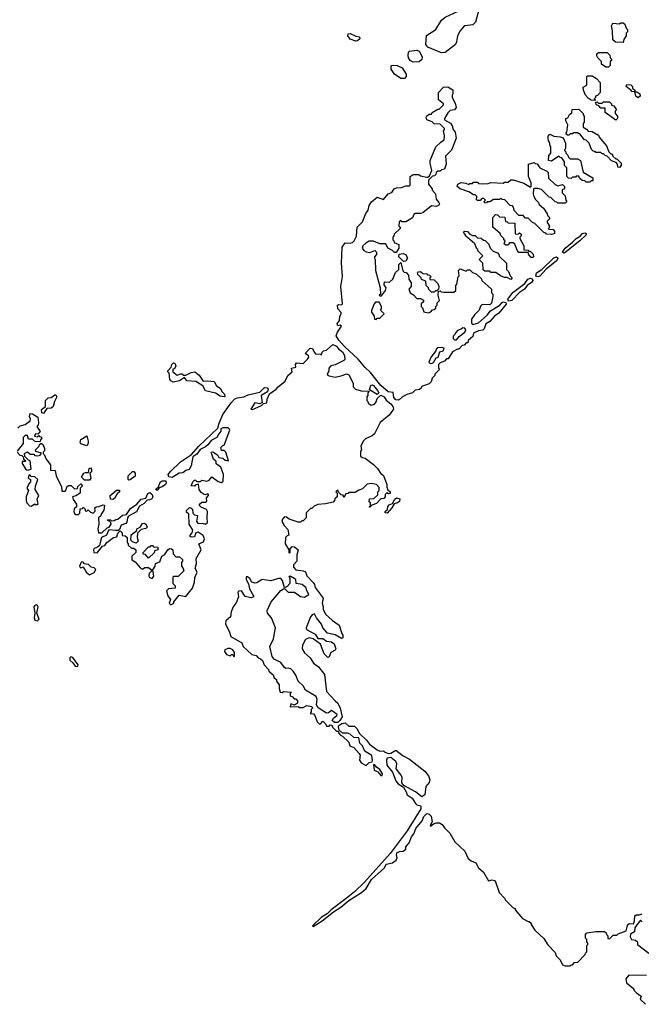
# Model space of a CAD drawing. Extents: x 2789571 to 2951634, y 860514 to 1033803.
# Tile 13 of 102: x 2807531 to 2812562, y 1014040 to 1022004. Entities that reach past the tile are written whole.
import ezdxf

# ---------------------------------------------------------------- set-up
doc = ezdxf.new("R2010")
doc.units = 0

msp = doc.modelspace()

# ---------------------------------------------------------------- linework, layer by layer
at = {"layer": '0CON05XD'}
for points in [[(2810945, 1021736.7), (2810835, 1021782.5), (2810817.5, 1021805), (2810823, 1021877), (2810900, 1021925), (2810945, 1022000), (2810973.9, 1022026.1), (2811115, 1022090), (2811205, 1022142.5), (2811228.3, 1022138.3), (2811246.7, 1022115), (2811250, 1022095), (2811220, 1021985), (2811197.7, 1021962.3), (2811135, 1021955.8), (2811122.8, 1021947.2), (2811096, 1021915), (2811073.8, 1021875), (2811066.7, 1021825), (2811057.5, 1021805), (2810975, 1021740), (2810945, 1021736.7)], [(2812415, 1021820), (2812353, 1021823), (2812331.7, 1021841.7), (2812330, 1021915), (2812321.2, 1021955), (2812332.5, 1021977.5), (2812385, 1021970), (2812395, 1021980), (2812415, 1021980), (2812428.3, 1021968.3), (2812440, 1021935), (2812450, 1021925), (2812450, 1021905), (2812440, 1021895), (2812440, 1021875), (2812420, 1021845), (2812415, 1021820)], [(2810251.7, 1021831.7), (2810205, 1021846.2), (2810186.2, 1021875), (2810190, 1021890), (2810205, 1021893.8), (2810250.5, 1021870.5), (2810280, 1021865), (2810285, 1021850), (2810265, 1021833.3), (2810251.7, 1021831.7)], [(2810715, 1021661.2), (2810690, 1021675), (2810678.8, 1021695), (2810676.2, 1021715), (2810678.3, 1021741.7), (2810685, 1021750), (2810745, 1021757.5), (2810765, 1021750), (2810787.5, 1021705), (2810787, 1021683), (2810765, 1021662.5), (2810715, 1021661.2)], [(2812295, 1021620), (2812275, 1021620), (2812240, 1021645), (2812240, 1021665), (2812210, 1021695), (2812203, 1021713), (2812203, 1021727), (2812215, 1021740), (2812285, 1021740), (2812308.3, 1021718.3), (2812310, 1021695), (2812320, 1021685), (2812320, 1021675), (2812310, 1021665), (2812310, 1021635), (2812295, 1021620)], [(2810645, 1021529.4), (2810615, 1021530), (2810563.4, 1021563.4), (2810536.2, 1021605), (2810538.8, 1021631.2), (2810545, 1021636.2), (2810585, 1021632.5), (2810625.7, 1021615.7), (2810659.2, 1021565), (2810659.4, 1021545), (2810645, 1021529.4)], [(2812185, 1021350), (2812155, 1021352.5), (2812130.7, 1021370.7), (2812110, 1021395), (2812093, 1021433), (2812091.7, 1021458.3), (2812120, 1021475), (2812120, 1021545), (2812125, 1021550), (2812165, 1021550), (2812198.3, 1021528.3), (2812230, 1021495), (2812230, 1021415), (2812208.3, 1021391.7), (2812190, 1021385), (2812190, 1021375), (2812180, 1021365), (2812190, 1021355), (2812185, 1021350)], [(2810593.6, 1018926.4), (2810575, 1018930), (2810559.6, 1018949.6), (2810555, 1018990), (2810513.9, 1018993.9), (2810455, 1019045.7), (2810370.9, 1019150.9), (2810324.6, 1019194.6), (2810269.7, 1019259.7), (2810159.8, 1019359.8), (2810113.3, 1019413.3), (2810093.2, 1019446.8), (2810102.2, 1019477.8), (2810136.7, 1019525), (2810125, 1019532.5), (2810105, 1019527.5), (2810100, 1019545), (2810118.1, 1019571.9), (2810122, 1019605), (2810132.5, 1019625), (2810132.5, 1019635), (2810105, 1019666.7), (2810104.3, 1019695), (2810115, 1019701.2), (2810135, 1019697.5), (2810143, 1019707), (2810130, 1019845), (2810143.9, 1019926.1), (2810136.7, 1020035), (2810140, 1020165), (2810165, 1020200), (2810205, 1020196.7), (2810225, 1020203.3), (2810237.5, 1020215), (2810256.4, 1020253.6), (2810263.3, 1020325), (2810305, 1020370), (2810333.3, 1020436.7), (2810352.5, 1020465), (2810358.3, 1020501.7), (2810379.3, 1020530.7), (2810425, 1020567.5), (2810475, 1020550), (2810512.5, 1020595), (2810543, 1020607), (2810562.5, 1020635), (2810580, 1020645), (2810621.7, 1020648.3), (2810655, 1020660), (2810685, 1020660), (2810690, 1020665), (2810690, 1020735), (2810715, 1020752.5), (2810761.7, 1020751.7), (2810775, 1020742.5), (2810825, 1020730), (2810835, 1020730), (2810848.3, 1020741.7), (2810867.5, 1020785), (2810852.5, 1020845), (2810853.6, 1020866.4), (2810900, 1020975), (2810940, 1021015), (2810967, 1021033), (2810970, 1021065), (2810960, 1021105), (2810970, 1021115), (2810970, 1021125), (2810935, 1021160), (2810885, 1021162.5), (2810868.3, 1021178.3), (2810825, 1021193.3), (2810820, 1021215), (2810825, 1021227.5), (2810845, 1021240), (2810865, 1021240), (2810870, 1021255), (2810915, 1021280), (2810925, 1021280), (2810960, 1021315), (2810960, 1021325), (2810920, 1021355), (2810920, 1021415), (2810961.7, 1021458.3), (2810995, 1021462.5), (2811037, 1021437), (2811037.5, 1021405), (2811030, 1021395), (2811030, 1021375), (2811055, 1021330), (2811062.5, 1021295), (2811050, 1021275), (2811015, 1021270), (2810995, 1021250), (2810970, 1021205), (2810970, 1021195), (2811016.4, 1021166.4), (2811030, 1021145), (2811040, 1021115), (2811056.7, 1021095), (2811062.5, 1021045), (2811025, 1020950), (2810978.3, 1020901.7), (2810982.5, 1020835), (2810970, 1020795), (2810945, 1020790), (2810935, 1020780), (2810915, 1020780), (2810901.7, 1020768.3), (2810898.3, 1020751.7), (2810888.3, 1020741.7), (2810871.7, 1020738.3), (2810840, 1020705), (2810840, 1020675), (2810870, 1020635), (2810870, 1020625), (2810897, 1020597), (2810903, 1020553), (2810922.5, 1020525), (2810927.5, 1020515), (2810922.5, 1020505), (2810905, 1020493.3), (2810865, 1020500), (2810795, 1020443.3), (2810775, 1020436.7), (2810733, 1020437), (2810721.7, 1020428.3), (2810709.3, 1020400.7), (2810655, 1020370), (2810625, 1020370), (2810615, 1020380), (2810601.7, 1020368.3), (2810600, 1020335), (2810610, 1020325), (2810610, 1020315), (2810561.7, 1020268.3), (2810560, 1020255), (2810550, 1020245), (2810550, 1020225), (2810560, 1020215), (2810561.7, 1020201.7), (2810600, 1020185), (2810600, 1020155), (2810578.3, 1020121.7), (2810565, 1020120), (2810547, 1020137), (2810510, 1020155), (2810495, 1020190), (2810445, 1020190), (2810395, 1020212.5), (2810358.3, 1020211.7), (2810333, 1020197), (2810307.5, 1020175), (2810303.3, 1020155), (2810315, 1020137.5), (2810335, 1020127.5), (2810365, 1020122.5), (2810405, 1020137.5), (2810420, 1020125), (2810417.5, 1020105), (2810403, 1020087), (2810402.5, 1020075), (2810407.5, 1020065), (2810410, 1019975), (2810447.5, 1019835), (2810450, 1019785), (2810440, 1019775), (2810445, 1019770), (2810458.3, 1019771.7), (2810492.5, 1019815), (2810497.5, 1019835), (2810480.7, 1019860.7), (2810482.5, 1019885), (2810525, 1019880), (2810550, 1019905), (2810571.7, 1019958.3), (2810600, 1019985), (2810600, 1020025), (2810615, 1020040), (2810631.7, 1019971.7), (2810641.7, 1019961.7), (2810658.3, 1019958.3), (2810678.3, 1019938.3), (2810680, 1019905), (2810700, 1019875), (2810700, 1019845), (2810680, 1019825), (2810690, 1019795), (2810718.3, 1019778.3), (2810745, 1019750), (2810775, 1019750), (2810800, 1019735), (2810798.3, 1019721.7), (2810780, 1019705), (2810780, 1019685), (2810790, 1019675), (2810801.7, 1019641.7), (2810837, 1019633), (2810858.3, 1019641.7), (2810871.7, 1019658.3), (2810885, 1019660), (2810898.3, 1019671.7), (2810900, 1019685), (2810910, 1019695), (2810910, 1019715), (2810927.5, 1019732.5), (2810917.5, 1019775), (2810921.7, 1019808.3), (2810935, 1019810), (2810943, 1019803), (2810965, 1019800), (2811045, 1019800), (2811060, 1019815), (2811060, 1019855), (2811070, 1019865), (2811080, 1019925), (2811087.5, 1019932.5), (2811082.5, 1019975), (2811095, 1019990), (2811145, 1019970), (2811155, 1019980), (2811175, 1019980), (2811195, 1019960), (2811225, 1019950), (2811268.3, 1019908.3), (2811270, 1019895), (2811350, 1019825), (2811350, 1019795), (2811360, 1019785), (2811360, 1019765), (2811348.3, 1019711.7), (2811335, 1019697.5), (2811275, 1019700), (2811261.7, 1019688.3), (2811250, 1019655), (2811211.7, 1019618.3), (2811188.3, 1019581.7), (2811188.3, 1019548.3), (2811198.3, 1019538.3), (2811245, 1019552.5), (2811315.6, 1019614.4), (2811341.2, 1019648.8), (2811416.1, 1019693.9), (2811435, 1019716.2), (2811445, 1019721.2), (2811465, 1019717.5), (2811467, 1019703), (2811410, 1019630), (2811375, 1019606.7), (2811336.7, 1019563.3), (2811302.5, 1019545), (2811290, 1019505), (2811278.3, 1019491.7), (2811245, 1019487.5), (2811205, 1019467.5), (2811198.3, 1019441.7), (2811161.7, 1019408.3), (2811158.3, 1019391.7), (2811145, 1019390), (2811128.3, 1019371.7), (2811111.7, 1019368.3), (2811085, 1019340), (2811075, 1019340), (2811035, 1019317.5), (2810998.3, 1019261.7), (2810985, 1019260), (2810968.3, 1019241.7), (2810935, 1019230), (2810920, 1019215), (2810920, 1019185), (2810930, 1019175), (2810891.7, 1019138.3), (2810890, 1019125), (2810870, 1019105), (2810860, 1019075), (2810845, 1019060), (2810783, 1019037), (2810780, 1019025), (2810767, 1019013), (2810733, 1019007), (2810710, 1018985), (2810665, 1018972.5), (2810630, 1018955), (2810605, 1018932.5), (2810593.6, 1018926.4)], [(2812535, 1021373.3), (2812517.5, 1021385), (2812510, 1021420), (2812485, 1021422.5), (2812478.3, 1021438.3), (2812465, 1021442.5), (2812440, 1021465), (2812445, 1021480), (2812478.3, 1021478.3), (2812490, 1021465), (2812491.7, 1021451.7), (2812510, 1021435), (2812510, 1021420), (2812525, 1021420), (2812550, 1021405), (2812552.5, 1021385), (2812535, 1021373.3)], [(2812385, 1020810), (2812371.7, 1020811.7), (2812370, 1020835), (2812358.3, 1020848.3), (2812321.7, 1020861.7), (2812285, 1020900), (2812270, 1020905), (2812255, 1020920), (2812245, 1020920), (2812235, 1020930), (2812195, 1020930), (2812188.3, 1020938.3), (2812171.7, 1020941.7), (2812160, 1020955), (2812140, 1021005), (2812115, 1021030), (2812101.7, 1021031.7), (2812065, 1021080), (2812055, 1021080), (2812045, 1021090), (2812015, 1021090), (2812005, 1021080), (2811985, 1021080), (2811975, 1021070), (2811965, 1021070), (2811951.7, 1021081.7), (2811960, 1021095), (2811967.5, 1021155), (2811950, 1021185), (2811950, 1021205), (2811968.3, 1021211.7), (2811981.7, 1021238.3), (2811998.3, 1021251.7), (2812001.7, 1021278.3), (2812055, 1021280), (2812090, 1021245), (2812090, 1021235), (2812100, 1021225), (2812100, 1021175), (2812092.5, 1021165), (2812090, 1021135), (2812119.3, 1021119.3), (2812131.7, 1021101.7), (2812165, 1021100), (2812215, 1021070), (2812220, 1021055), (2812280, 1020985), (2812300, 1020935), (2812315, 1020920), (2812325, 1020920), (2812331.7, 1020901.7), (2812355, 1020880), (2812365, 1020880), (2812400, 1020845), (2812400, 1020825), (2812385, 1020810)], [(2812355, 1021192.5), (2812270, 1021255), (2812268.3, 1021288.3), (2812235, 1021290), (2812218.3, 1021308.3), (2812200, 1021315), (2812191.7, 1021338.3), (2812205, 1021340), (2812215, 1021330), (2812245, 1021330), (2812255, 1021340), (2812305, 1021340), (2812320, 1021325), (2812321.7, 1021311.7), (2812338.3, 1021308.3), (2812360, 1021275), (2812350, 1021265), (2812350, 1021245), (2812370, 1021225), (2812370, 1021205), (2812355, 1021192.5)], [(2812145, 1020690), (2812115, 1020690), (2812105, 1020700), (2812083, 1020703), (2812061.7, 1020721.7), (2812055, 1020740), (2812035, 1020740), (2812028.3, 1020731.7), (2812005, 1020730), (2811995, 1020720), (2811971.7, 1020721.7), (2811960, 1020735), (2811960, 1020805), (2811940, 1020825), (2811940, 1020855), (2811918.3, 1020888.3), (2811905, 1020890), (2811895, 1020900), (2811835, 1020860), (2811810, 1020865), (2811812.5, 1020905), (2811830, 1020925), (2811830, 1020975), (2811823, 1020983), (2811820, 1021015), (2811810, 1021025), (2811807.5, 1021045), (2811808.3, 1021061.7), (2811821.7, 1021078.3), (2811853, 1021063), (2811905, 1021057.5), (2811928.3, 1021048.3), (2811947.5, 1021005), (2811947.5, 1020965), (2811940, 1020945), (2811950, 1020935), (2811950, 1020925), (2811968.3, 1020908.3), (2811971.7, 1020891.7), (2811985, 1020880), (2812045, 1020880), (2812070, 1020865), (2812091.7, 1020771.7), (2812170, 1020725), (2812168.3, 1020701.7), (2812155, 1020700), (2812145, 1020690)], [(2811835, 1020267.5), (2811795, 1020270), (2811788.3, 1020278.3), (2811771.7, 1020281.7), (2811700, 1020355), (2811680, 1020365), (2811645, 1020400), (2811625, 1020400), (2811605, 1020420), (2811571.7, 1020421.7), (2811531.7, 1020461.7), (2811528.3, 1020488.3), (2811518.3, 1020498.3), (2811501.7, 1020501.7), (2811457, 1020547), (2811435, 1020550), (2811425, 1020560), (2811415, 1020550), (2811365, 1020550), (2811335, 1020530), (2811315, 1020530), (2811308.3, 1020521.7), (2811295, 1020520), (2811290, 1020535), (2811300, 1020545), (2811288.3, 1020558.3), (2811275, 1020560), (2811257, 1020543), (2811235, 1020542.5), (2811228.3, 1020548.3), (2811230, 1020575), (2811218.3, 1020588.3), (2811205, 1020587.5), (2811165, 1020613.3), (2811096.4, 1020636.4), (2811072.5, 1020655), (2811077.5, 1020675), (2811105, 1020686.7), (2811143, 1020683), (2811165, 1020672.5), (2811175, 1020680), (2811195, 1020680), (2811205, 1020690), (2811235, 1020690), (2811245, 1020680), (2811275, 1020677.5), (2811321.7, 1020678.3), (2811345, 1020687.5), (2811445, 1020682.5), (2811455, 1020690), (2811485, 1020690), (2811505, 1020710), (2811525, 1020710), (2811611.7, 1020681.7), (2811665, 1020650), (2811670, 1020655), (2811670, 1020685), (2811650, 1020735), (2811650, 1020835), (2811695, 1020850), (2811701.7, 1020841.7), (2811718.3, 1020838.3), (2811740, 1020805), (2811798.3, 1020778.3), (2811808.3, 1020768.3), (2811811.7, 1020721.7), (2811865, 1020670), (2811885, 1020660), (2811925, 1020670), (2811940, 1020655), (2811940, 1020635), (2811921.7, 1020628.3), (2811920, 1020605), (2811945, 1020580), (2811950, 1020545), (2811960, 1020535), (2811945, 1020520), (2811885, 1020520), (2811878.3, 1020528.3), (2811865, 1020530), (2811830, 1020565), (2811815, 1020570), (2811755, 1020630), (2811725, 1020640), (2811695, 1020640), (2811690, 1020635), (2811687.5, 1020595), (2811692.5, 1020575), (2811705, 1020550), (2811730, 1020525), (2811735, 1020510), (2811769.3, 1020479.3), (2811800, 1020435), (2811801.7, 1020421.7), (2811820, 1020405), (2811820, 1020395), (2811810, 1020385), (2811800, 1020375), (2811800, 1020365), (2811820, 1020335), (2811810, 1020310), (2811848.3, 1020308.3), (2811860, 1020295), (2811860, 1020275), (2811855, 1020272.5), (2811835, 1020267.5)], [(2811685, 1020080), (2811671.7, 1020081.7), (2811651.7, 1020101.7), (2811645, 1020120), (2811571.7, 1020121.7), (2811560, 1020135), (2811538.3, 1020188.3), (2811525, 1020200), (2811495, 1020200), (2811485, 1020180), (2811465, 1020180), (2811451.7, 1020191.7), (2811460, 1020215), (2811450, 1020225), (2811450, 1020235), (2811425, 1020260), (2811420, 1020275), (2811360, 1020325), (2811360, 1020405), (2811381.7, 1020428.3), (2811397, 1020427), (2811415, 1020410), (2811458.3, 1020408.3), (2811461.7, 1020371.7), (2811475, 1020370), (2811485, 1020360), (2811538.3, 1020358.3), (2811541.7, 1020271.7), (2811565, 1020270), (2811575, 1020280), (2811588.3, 1020268.3), (2811590, 1020255), (2811580, 1020245), (2811580, 1020235), (2811610, 1020175), (2811611.7, 1020141.7), (2811645, 1020140), (2811651.7, 1020131.7), (2811665, 1020130), (2811687, 1020107), (2811690, 1020085), (2811685, 1020080)], [(2811505, 1019902.5), (2811475, 1019920), (2811455, 1019920), (2811423, 1019933), (2811385, 1019960), (2811345, 1019960), (2811335, 1019970), (2811295, 1019970), (2811281.7, 1019981.7), (2811280, 1020035), (2811250, 1020065), (2811280, 1020095), (2811241.7, 1020131.7), (2811240, 1020145), (2811231.7, 1020151.7), (2811215, 1020190), (2811140, 1020255), (2811140, 1020265), (2811122.5, 1020285), (2811130, 1020295), (2811155, 1020290), (2811175, 1020270), (2811195, 1020260), (2811218.3, 1020258.3), (2811235, 1020240), (2811267, 1020237), (2811285, 1020220), (2811298.3, 1020218.3), (2811328.3, 1020188.3), (2811340, 1020155), (2811363, 1020133), (2811398.3, 1020118.3), (2811410, 1020105), (2811411.7, 1020091.7), (2811470, 1020035), (2811470, 1019985), (2811488.3, 1019968.3), (2811501.7, 1019931.7), (2811517, 1019917), (2811505, 1019902.5)], [(2811935, 1020116.7), (2811923.6, 1020123.6), (2811945, 1020156.2), (2812005.8, 1020204.2), (2812034.5, 1020235.5), (2812067.3, 1020252.7), (2812086.7, 1020275), (2812105, 1020280), (2812115.8, 1020275.8), (2812115.8, 1020264.2), (2812063.8, 1020215), (2811945, 1020121.2), (2811935, 1020116.7)], [(2810638.3, 1020048.3), (2810611.7, 1020071.7), (2810600, 1020085), (2810601.7, 1020108.3), (2810635, 1020112.5), (2810656.4, 1020106.4), (2810670, 1020075), (2810655, 1020050), (2810638.3, 1020048.3)], [(2811725, 1019923.8), (2811709.3, 1019929.3), (2811713.8, 1019956.2), (2811755.9, 1019984.1), (2811855, 1020079.2), (2811875, 1020085.8), (2811881.7, 1020081.7), (2811886.1, 1020073.9), (2811876.7, 1020055), (2811792.5, 1019987.5), (2811739.4, 1019930.6), (2811725, 1019923.8)], [(2810885, 1019800), (2810865, 1019800), (2810841.7, 1019821.7), (2810840, 1019835), (2810820, 1019855), (2810818.3, 1019888.3), (2810781.7, 1019901.7), (2810780, 1019915), (2810753, 1019943), (2810750, 1019955), (2810760, 1019965), (2810775, 1019967.5), (2810795, 1019952.5), (2810825, 1019950), (2810831.7, 1019941.7), (2810848.3, 1019938.3), (2810860, 1019925), (2810850, 1019915), (2810851.7, 1019901.7), (2810885, 1019900), (2810915, 1019870), (2810922.5, 1019845), (2810920, 1019825), (2810908.3, 1019811.7), (2810895, 1019810), (2810885, 1019800)], [(2811487.5, 1019727.5), (2811481.2, 1019745), (2811522.4, 1019797.6), (2811619.7, 1019870.3), (2811644.5, 1019905.5), (2811665, 1019912.5), (2811678.6, 1019908.6), (2811683.3, 1019895), (2811672.7, 1019877.3), (2811637.5, 1019855), (2811615.9, 1019824.1), (2811575, 1019796.7), (2811515, 1019733.3), (2811487.5, 1019727.5)], [(2810415, 1019580), (2810425, 1019590), (2810445, 1019590), (2810480, 1019625), (2810450, 1019655), (2810460, 1019665), (2810460, 1019685), (2810440, 1019720), (2810411.7, 1019718.3), (2810400, 1019705), (2810378.3, 1019651.7), (2810378.3, 1019638.3), (2810400, 1019605), (2810401.7, 1019581.7), (2810415, 1019580)], [(2811065, 1019414), (2811088, 1019442), (2811135, 1019477.5), (2811142.5, 1019495), (2811135, 1019510), (2811118.3, 1019511.7), (2811105, 1019500), (2811075, 1019490), (2811060, 1019475), (2811055, 1019460), (2811040, 1019445), (2811040, 1019425), (2811050, 1019415), (2811065, 1019414)], [(2808185.8, 1017785.8), (2808177.7, 1017752.3), (2808162.3, 1017737.7), (2808133.9, 1017726.1), (2808127.5, 1017715), (2808130, 1017695), (2808157, 1017693), (2808202.5, 1017745), (2808220, 1017750), (2808237.5, 1017775), (2808290, 1017815), (2808318.3, 1017821.7), (2808325, 1017850), (2808345, 1017870), (2808360, 1017855), (2808361.7, 1017831.7), (2808385, 1017830), (2808400, 1017815), (2808400, 1017775), (2808410, 1017765), (2808410, 1017755), (2808435, 1017730), (2808455, 1017730), (2808470, 1017715), (2808470, 1017695), (2808440, 1017665), (2808440, 1017635), (2808465, 1017620), (2808505, 1017570), (2808525, 1017560), (2808545, 1017572.5), (2808575, 1017572.5), (2808590, 1017560), (2808600, 1017545), (2808580, 1017525), (2808577.5, 1017505), (2808580, 1017495), (2808595, 1017487.5), (2808605, 1017487.5), (2808617, 1017503), (2808610, 1017555), (2808627, 1017583), (2808630, 1017605), (2808665, 1017620), (2808682.5, 1017665), (2808703, 1017677), (2808730, 1017715), (2808745, 1017726.7), (2808760, 1017725), (2808770, 1017715), (2808773, 1017683), (2808795, 1017660), (2808825, 1017660), (2808848.3, 1017638.3), (2808850, 1017625), (2808840, 1017615), (2808840, 1017585), (2808851.7, 1017571.7), (2808860, 1017545), (2808815, 1017500), (2808775, 1017500), (2808770, 1017495), (2808770, 1017445), (2808790, 1017425), (2808790, 1017405), (2808735, 1017400), (2808720, 1017385), (2808730, 1017345), (2808752.5, 1017315), (2808740, 1017285), (2808755, 1017272.5), (2808780, 1017285), (2808780, 1017295), (2808821.7, 1017348.3), (2808875, 1017340), (2808930, 1017405), (2808946.7, 1017455), (2808948.3, 1017491.7), (2808967.5, 1017535), (2808952.5, 1017565), (2808962.5, 1017605), (2808960, 1017645), (2809000, 1017715), (2808980, 1017765), (2809018.3, 1017781.7), (2809025.7, 1017805.7), (2809015, 1017832), (2808975, 1017860), (2808957, 1017853), (2808945, 1017820), (2808918.3, 1017818.3), (2808910, 1017825), (2808910, 1017835), (2808927, 1017853), (2808932.5, 1017875), (2808903, 1017923), (2808900, 1018005), (2808881.7, 1018021.7), (2808880, 1018035), (2808905, 1018057.5), (2808917, 1018057), (2808930, 1018045), (2808931.7, 1018011.7), (2808945, 1018000), (2808970, 1017995), (2808962.5, 1017945), (2808971.7, 1017931.7), (2809015, 1017930), (2809035, 1017922.5), (2809051.7, 1017938.3), (2809047.5, 1017975), (2809052.5, 1018025), (2809043, 1018043), (2809000.7, 1018060.7), (2808987.5, 1018075), (2808987.5, 1018085), (2809005, 1018102.5), (2809035, 1018102.5), (2809045, 1018110), (2809043, 1018137), (2809060, 1018155), (2809060, 1018165), (2809055, 1018170), (2809035, 1018160), (2809023, 1018163), (2809000.7, 1018180.7), (2808983, 1018203), (2808978.3, 1018248.3), (2808951.7, 1018238.3), (2808945, 1018230), (2808920, 1018235), (2808933, 1018267), (2808945, 1018280), (2808955, 1018280), (2808965, 1018270), (2808995, 1018270), (2809005, 1018280), (2809045, 1018272.5), (2809065, 1018280), (2809085, 1018307.5), (2809138.3, 1018268.3), (2809165, 1018260), (2809178.3, 1018271.7), (2809180, 1018325), (2809160, 1018385), (2809122.5, 1018412.5), (2809121.7, 1018431.7), (2809099.3, 1018449.3), (2809080, 1018505), (2809095, 1018510), (2809132.5, 1018485), (2809143.3, 1018463.3), (2809175, 1018457.5), (2809195, 1018442.5), (2809220, 1018435), (2809200, 1018505), (2809185, 1018520), (2809165, 1018520), (2809160, 1018545), (2809175, 1018560), (2809187, 1018563), (2809231.2, 1018685), (2809227.5, 1018695), (2809212.3, 1018702.3), (2809175.9, 1018704.1), (2809160, 1018695), (2809158.8, 1018675), (2809143.3, 1018655), (2809125.7, 1018624.3), (2809080.6, 1018599.4), (2809055, 1018565.8), (2809035, 1018548.6), (2808992.3, 1018527.7), (2808965, 1018488.8), (2808931.2, 1018468.8), (2808920, 1018395), (2808903.8, 1018366.2), (2808875, 1018356.7), (2808851.7, 1018338.3), (2808822.5, 1018335), (2808765, 1018301.2), (2808737, 1018307), (2808732.5, 1018325), (2808750.5, 1018349.5), (2808832.7, 1018427.3), (2808923, 1018487), (2808980, 1018555), (2809135, 1018700), (2809145, 1018740), (2809175, 1018810), (2809243.6, 1018906.4), (2809273.6, 1018936.4), (2809293.6, 1018946.4), (2809345, 1018952.5), (2809380.7, 1018969.3), (2809475, 1018992.5), (2809511.4, 1019028.6), (2809535, 1019026.2), (2809542, 1019015), (2809536.7, 1018995), (2809486.2, 1018965), (2809493, 1018907), (2809475, 1018896.7), (2809435, 1018906), (2809414.3, 1018875.7), (2809402.5, 1018855), (2809415, 1018850), (2809487, 1018883), (2809505, 1018900), (2809530, 1018905), (2809533.3, 1018935), (2809552.7, 1018977.3), (2809607.5, 1019015), (2809624.1, 1019035.9), (2809680, 1019080), (2809702.5, 1019125), (2809736.7, 1019155), (2809730, 1019185), (2809767, 1019193), (2809762.5, 1019215), (2809770.7, 1019229.3), (2809825, 1019223.8), (2809860.5, 1019259.5), (2809870, 1019275), (2809867.5, 1019285), (2809842, 1019305), (2809881.5, 1019348.5), (2809900.8, 1019345), (2809913.9, 1019313.9), (2809925, 1019302.5), (2809965, 1019300), (2809975, 1019290), (2809980, 1019315), (2809990, 1019325), (2810015, 1019330), (2810065, 1019376.7), (2810095, 1019363.8), (2810111.1, 1019341.1), (2810145.5, 1019315.5), (2810159.2, 1019285), (2810163, 1019257), (2810153.6, 1019246.4), (2810085, 1019212.5), (2810050, 1019205), (2810032.5, 1019185), (2810032.5, 1019165), (2810020, 1019135), (2810035, 1019122.5), (2810085, 1019112.5), (2810140, 1019125), (2810175, 1019140), (2810195, 1019132.5), (2810230, 1019065), (2810230, 1019035), (2810250, 1019015), (2810295, 1019002.5), (2810358.3, 1018998.3), (2810350, 1018985), (2810350, 1018965), (2810340, 1018955), (2810340, 1018925), (2810350, 1018915), (2810351.7, 1018901.7), (2810375, 1018887.5), (2810402.5, 1018895), (2810416.7, 1018913.3), (2810425, 1018940), (2810453.8, 1018966.2), (2810482, 1018955), (2810497.9, 1018927.9), (2810536.1, 1018896.1), (2810550.8, 1018875), (2810556, 1018854), (2810522.5, 1018805), (2810447.5, 1018745), (2810402.5, 1018655), (2810385, 1018637.5), (2810330, 1018615), (2810310, 1018595), (2810292.5, 1018555), (2810297.5, 1018525), (2810290, 1018515), (2810290, 1018475), (2810301.7, 1018461.7), (2810327, 1018457), (2810395, 1018407.5), (2810427.5, 1018375), (2810452.5, 1018335), (2810476.4, 1018316.4), (2810502.5, 1018245), (2810503, 1018223), (2810511.7, 1018201.7), (2810530, 1018185), (2810528.3, 1018171.7), (2810515, 1018170), (2810501.7, 1018178.3), (2810490, 1018165), (2810490, 1018145), (2810478.3, 1018131.7), (2810455, 1018130), (2810418.3, 1018091.7), (2810381.7, 1018078.3), (2810365, 1018060), (2810360, 1018065), (2810370, 1018070), (2810370, 1018095), (2810360, 1018105), (2810361.7, 1018128.3), (2810398.3, 1018131.7), (2810428.3, 1018161.7), (2810430, 1018185), (2810440, 1018195), (2810441.7, 1018221.7), (2810420, 1018245), (2810375, 1018252.5), (2810343, 1018247), (2810305, 1018210), (2810275, 1018200), (2810245, 1018180), (2810195, 1018180), (2810188.3, 1018171.7), (2810171.7, 1018168.3), (2810155, 1018140), (2810148.3, 1018158.3), (2810131.7, 1018161.7), (2810111.7, 1018181.7), (2810105, 1018200), (2810090, 1018185), (2810100, 1018175), (2810100, 1018145), (2810081.7, 1018128.3), (2810080, 1018115), (2810068.3, 1018101.7), (2810005, 1018087.5), (2809945, 1018082.5), (2809915, 1018070), (2809895, 1018050), (2809885, 1018050), (2809850, 1018015), (2809850, 1017975), (2809825, 1017950), (2809815, 1017950), (2809805, 1017940), (2809785, 1017940), (2809713, 1017963), (2809691.7, 1017981.7), (2809675, 1017982.5), (2809657.5, 1017965), (2809653.8, 1017945), (2809672.7, 1017912.7), (2809701.7, 1017881.7), (2809710, 1017835), (2809695, 1017830), (2809683, 1017817), (2809680, 1017765), (2809710, 1017715), (2809710, 1017695), (2809715, 1017690), (2809720, 1017695), (2809720, 1017725), (2809735, 1017742.5), (2809755, 1017740), (2809783.8, 1017715), (2809774.2, 1017675), (2809774.4, 1017625.6), (2809746.7, 1017595), (2809746.7, 1017575), (2809765, 1017553.3), (2809825.9, 1017545.9), (2809845, 1017537.5), (2809855.9, 1017505.9), (2809905, 1017452.5), (2809916.7, 1017435), (2809921.7, 1017411.7), (2809987.5, 1017325), (2809978.8, 1017285), (2809988, 1017255), (2809986.7, 1017235), (2810006.2, 1017196.2), (2810063.6, 1017143.6), (2810118, 1017108), (2810138.3, 1017038.3), (2810147, 1017027), (2810147, 1017003), (2810135, 1017000), (2810085, 1017027.5), (2810021.7, 1017041.7), (2809983.9, 1017083.9), (2809972.5, 1017115), (2809934, 1017165), (2809918.3, 1017198.3), (2809899.3, 1017190.7), (2809885.7, 1017174.3), (2809848.8, 1017085), (2809852.3, 1017072.3), (2809922.5, 1017035), (2809945, 1017000), (2809985, 1017000), (2810015, 1016977.5), (2810055, 1016971.2), (2810075.8, 1016955.8), (2810089.2, 1016915), (2810083.8, 1016905), (2810049.2, 1016885), (2810035, 1016850), (2810024.2, 1016844.2), (2809995.8, 1016875), (2809964.3, 1016954.3), (2809907.5, 1016997.5), (2809875, 1017004.4), (2809845, 1016991.8), (2809819.6, 1016945), (2809816.5, 1016915), (2809835, 1016882.5), (2809882, 1016842), (2809908.6, 1016798.6), (2809950.4, 1016770.4), (2809997, 1016707), (2810015, 1016571.2), (2810083.3, 1016495), (2810106.8, 1016476.8), (2810126, 1016435), (2810140, 1016365), (2810123.3, 1016335), (2810105, 1016320), (2810078.3, 1016318.3), (2810060, 1016335), (2810070, 1016355), (2810097.5, 1016375), (2810100, 1016385), (2810055, 1016416.2), (2810031.4, 1016398.6), (2810015, 1016395.8), (2809948, 1016438), (2809933.6, 1016463.6), (2809939.4, 1016505), (2809930.3, 1016530.3), (2809845, 1016581.2), (2809825.7, 1016615), (2809785.6, 1016655), (2809765, 1016703.3), (2809743.8, 1016735), (2809725, 1016753.8), (2809705, 1016758), (2809685, 1016757.5), (2809675, 1016764), (2809645, 1016804.2), (2809590.8, 1016830.8), (2809574.5, 1016854.5), (2809554.4, 1016935), (2809584.5, 1016995.5), (2809601.9, 1017085), (2809568.9, 1017165), (2809537.5, 1017205), (2809534.5, 1017225.5), (2809565.5, 1017294.5), (2809645, 1017386.2), (2809665, 1017400), (2809675, 1017402.5), (2809705, 1017374.2), (2809755, 1017372.5), (2809805, 1017339.2), (2809835, 1017332.9), (2809870, 1017355), (2809854.1, 1017384.1), (2809848.8, 1017408.8), (2809817, 1017437), (2809770, 1017445), (2809766.4, 1017476.4), (2809725, 1017500), (2809710, 1017500), (2809717.5, 1017487.5), (2809716.2, 1017445), (2809695, 1017418.8), (2809675, 1017410), (2809657.3, 1017467.3), (2809643.6, 1017483.6), (2809625, 1017483.8), (2809565, 1017466.7), (2809493.6, 1017476.4), (2809451.7, 1017448.3), (2809435, 1017447.5), (2809410, 1017455), (2809392.5, 1017485), (2809375, 1017497.5), (2809365, 1017497.5), (2809363.3, 1017475), (2809381.7, 1017441.7)], [(2810865, 1019223.3), (2810879.3, 1019230.7), (2810900.7, 1019269.3), (2810917.5, 1019275), (2810931.7, 1019318.3), (2810957.5, 1019325), (2810966.7, 1019346.7), (2810945, 1019352.5), (2810915, 1019350), (2810901.7, 1019338.3), (2810900, 1019325), (2810861.7, 1019278.3), (2810842.5, 1019235), (2810850, 1019225), (2810865, 1019223.3)], [(2809185, 1018952.5), (2809155, 1018960), (2809115, 1018983.3), (2809035, 1019002.5), (2809013, 1019043), (2808958, 1019078), (2808885, 1019082.5), (2808865, 1019110), (2808825, 1019082.5), (2808773, 1019073), (2808753.6, 1019083.6), (2808747.5, 1019095), (2808740, 1019145), (2808730, 1019155), (2808730, 1019165), (2808757.5, 1019192.5), (2808761.2, 1019215), (2808775, 1019228.8), (2808787.5, 1019225), (2808796.2, 1019205), (2808785, 1019180), (2808771.7, 1019178.3), (2808770, 1019155), (2808805, 1019130), (2808835, 1019140), (2808845, 1019140), (2808855, 1019130), (2808875, 1019130), (2808918.3, 1019151.7), (2808950, 1019155), (2808985, 1019130), (2809015, 1019080), (2809055, 1019083.8), (2809105, 1019077.5), (2809123.6, 1019043.6), (2809155, 1019023.3), (2809170, 1018995), (2809190, 1018975), (2809192.5, 1018957.5), (2809185, 1018952.5)], [(2810425, 1018972.5), (2810361.7, 1019011.7), (2810372.7, 1019047.3), (2810385, 1019050.8), (2810395, 1019045.7), (2810427.5, 1019005), (2810438.8, 1018985), (2810425, 1018972.5)], [(2807725, 1018820), (2807710, 1018825), (2807708.3, 1018851.7), (2807740, 1018875), (2807740, 1018925), (2807763, 1018947), (2807785, 1018947.5), (2807815, 1018970), (2807825, 1018970), (2807832.5, 1018955), (2807813.6, 1018916.4), (2807802.5, 1018875), (2807787, 1018863), (2807751.7, 1018858.3), (2807725, 1018820)], [(2807515, 1018700), (2807535, 1018720), (2807575, 1018730), (2807615, 1018760), (2807620, 1018775), (2807610, 1018795), (2807615, 1018820), (2807635, 1018817.5), (2807678.3, 1018788.3), (2807682.5, 1018745), (2807680, 1018725), (2807670, 1018715), (2807696.4, 1018673.6), (2807678.3, 1018651.7), (2807660, 1018655), (2807650, 1018635), (2807675, 1018630), (2807685, 1018640), (2807691.7, 1018631.7), (2807705, 1018630), (2807710, 1018615), (2807700, 1018605), (2807698.3, 1018591.7), (2807665, 1018590), (2807650, 1018595), (2807635, 1018610), (2807601.7, 1018611.7), (2807595, 1018640), (2807575, 1018640), (2807560, 1018625), (2807560, 1018575), (2807510, 1018515)], [(2807510, 1018505), (2807531.7, 1018481.7), (2807548.3, 1018478.3), (2807558.3, 1018468.3), (2807561.7, 1018451.7), (2807580, 1018435), (2807575, 1018430), (2807550, 1018430), (2807550, 1018415), (2807585, 1018362.5), (2807595, 1018360), (2807625, 1018370), (2807617, 1018437), (2807601.7, 1018441.7), (2807571.7, 1018471.7), (2807570, 1018495), (2807595, 1018510), (2807615, 1018490), (2807645, 1018490), (2807655, 1018480), (2807675, 1018477.5), (2807697, 1018483), (2807708.3, 1018498.3), (2807661.7, 1018511.7), (2807660, 1018525), (2807690, 1018555), (2807692.5, 1018567.5), (2807705, 1018580), (2807720, 1018565), (2807732.5, 1018535), (2807731.7, 1018518.3), (2807720, 1018505), (2807720, 1018495), (2807728.3, 1018488.3), (2807745, 1018450), (2807780, 1018405), (2807781.7, 1018361.7), (2807818.3, 1018358.3), (2807827.5, 1018315), (2807870, 1018225), (2807871.7, 1018191.7), (2807898.3, 1018191.7), (2807907.5, 1018202.5), (2807912.5, 1018225), (2807925, 1018237.5), (2807947, 1018237), (2807975, 1018210), (2807998.3, 1018211.7), (2808001.7, 1018228.3), (2808025, 1018250), (2808040, 1018235), (2808020, 1018215), (2808020, 1018175), (2807985, 1018152.5), (2807960, 1018145), (2807963, 1018123), (2807990, 1018085), (2807990, 1018065), (2807973, 1018047), (2807970, 1018025), (2807975, 1018010), (2807985, 1018002.5), (2808007, 1018003), (2808018.3, 1018011.7), (2808021.7, 1018048.3), (2808038.3, 1018051.7), (2808045, 1018060), (2808060, 1018045), (2808061.7, 1018031.7), (2808075, 1018030), (2808085, 1018040), (2808105, 1018020), (2808125, 1018012.5), (2808141.7, 1018028.3), (2808140, 1018055), (2808150, 1018065), (2808175, 1018067.5), (2808205, 1018080), (2808218.3, 1018078.3), (2808211.7, 1018038.3), (2808190, 1018005), (2808188.3, 1017991.7), (2808170, 1017975), (2808172.5, 1017925), (2808162.5, 1017885), (2808170, 1017855), (2808195, 1017852.5), (2808240, 1017895), (2808255, 1017900), (2808272.5, 1017925), (2808268.3, 1017938.3), (2808258.3, 1017948.3), (2808245, 1017950), (2808241.7, 1017958.3), (2808265, 1017960), (2808275, 1017950), (2808295, 1017952.5), (2808308.3, 1017961.7), (2808325, 1017963.3), (2808363, 1017997), (2808396.7, 1018003.3), (2808428.8, 1018051.2), (2808480, 1018085), (2808514.4, 1018125.6), (2808552.5, 1018135), (2808568.3, 1018171.7), (2808585, 1018180), (2808604.6, 1018164.6), (2808610, 1018145), (2808601.5, 1018128.5), (2808585, 1018119.4), (2808562, 1018118), (2808539.5, 1018090.5), (2808500.4, 1018069.6), (2808475.5, 1018024.5), (2808411.2, 1017988.8), (2808403.8, 1017976.2), (2808399.2, 1017940.8), (2808390, 1017930), (2808353.5, 1017916.5), (2808339.3, 1017880.7), (2808327.5, 1017872.5), (2808308.8, 1017871.2), (2808251.7, 1017878.3), (2808232.5, 1017835), (2808194, 1017816), (2808185.8, 1017785.8)], [(2808075, 1018557.5), (2808025, 1018572.5), (2808020, 1018585), (2808025, 1018607.5), (2808075, 1018637.5), (2808086.7, 1018595), (2808086.7, 1018575), (2808075, 1018557.5)], [(2808095, 1018280), (2808055, 1018280), (2808032.5, 1018305), (2808050, 1018335), (2808065, 1018342.5), (2808088.3, 1018341.7), (2808092.5, 1018375), (2808105, 1018380), (2808112.5, 1018365), (2808111.7, 1018348.3), (2808100, 1018335), (2808107.5, 1018295), (2808095, 1018280)], [(2808415, 1018280), (2808410, 1018285), (2808410, 1018315), (2808445, 1018350), (2808455, 1018350), (2808467, 1018337), (2808467, 1018313), (2808425, 1018282.5), (2808415, 1018280)], [(2807625, 1018070), (2807653, 1018087), (2807665, 1018080), (2807680, 1018085), (2807672.5, 1018125), (2807687.5, 1018155), (2807657.5, 1018205), (2807658.3, 1018231.7), (2807677.5, 1018285), (2807655, 1018307.5), (2807625, 1018310), (2807615, 1018320), (2807605, 1018320), (2807600, 1018295), (2807620, 1018285), (2807620, 1018265), (2807605, 1018250), (2807591.7, 1018221.7), (2807590, 1018215), (2807602.5, 1018195), (2807582.5, 1018145), (2807582.5, 1018115), (2807590, 1018095), (2807611.7, 1018071.7), (2807625, 1018070)], [(2808645, 1018196.7), (2808635, 1018202.5), (2808635, 1018210), (2808654.2, 1018225.8), (2808667.5, 1018262.5), (2808685, 1018274.3), (2808713.6, 1018273.6), (2808716.1, 1018256.1), (2808710.8, 1018245), (2808685, 1018226.7), (2808661.2, 1018218.8), (2808645, 1018196.7)], [(2808285, 1018122.5), (2808267, 1018127), (2808262.5, 1018155), (2808315, 1018200), (2808338.3, 1018198.3), (2808340, 1018185), (2808320.7, 1018169.3), (2808299.3, 1018130.7), (2808285, 1018122.5)], [(2810505, 1018012.5), (2810490, 1018015), (2810490, 1018025), (2810507.5, 1018042.5), (2810510, 1018065), (2810520.7, 1018079.3), (2810548.3, 1018091.7), (2810566.7, 1018125), (2810582, 1018138), (2810607.7, 1018127.7), (2810605, 1018107.5), (2810590, 1018095), (2810561.7, 1018088.3), (2810542.5, 1018055), (2810505, 1018012.5)], [(2808475, 1017770), (2808445, 1017780), (2808430, 1017795), (2808433, 1017837), (2808478.3, 1017871.7), (2808480, 1017885), (2808505, 1017900), (2808525, 1017930), (2808541.7, 1017931.7), (2808555, 1017920), (2808561.7, 1017898.3), (2808551.7, 1017888.3), (2808515, 1017880), (2808485, 1017850), (2808482.5, 1017815), (2808490, 1017785), (2808475, 1017770)], [(2808575, 1017650), (2808548.3, 1017678.3), (2808531.7, 1017681.7), (2808530, 1017695), (2808575, 1017740), (2808588.3, 1017741.7), (2808595, 1017750), (2808605, 1017750), (2808615, 1017740), (2808648.3, 1017738.3), (2808650, 1017715), (2808621.7, 1017708.3), (2808618.3, 1017691.7), (2808575, 1017650)], [(2808095, 1017513.3), (2808135, 1017532.5), (2808147, 1017557), (2808135, 1017570), (2808110, 1017575), (2808087, 1017597), (2808051.7, 1017601.7), (2808050, 1017615), (2808035, 1017620), (2808025, 1017610), (2808015, 1017580), (2808025, 1017570), (2808048.3, 1017578.3), (2808050, 1017565), (2808065, 1017550), (2808070, 1017535), (2808095, 1017513.3)], [(2809381.7, 1017441.7), (2809390.5, 1017400.5), (2809423.3, 1017345), (2809422.5, 1017335), (2809405, 1017326.7), (2809355, 1017340), (2809327.5, 1017385), (2809305, 1017382.5), (2809297.5, 1017375), (2809303.3, 1017335), (2809283.6, 1017286.4), (2809260, 1017255), (2809242.5, 1017215), (2809236.7, 1017175), (2809198.3, 1017141.7), (2809197.5, 1017115), (2809227, 1017057), (2809240, 1017015), (2809330, 1016965), (2809340, 1016935), (2809410.7, 1016870.7), (2809445, 1016862.5), (2809461.7, 1016841.7), (2809480, 1016835), (2809495, 1016820), (2809510, 1016785), (2809545, 1016747.5), (2809547.5, 1016735), (2809582.5, 1016705), (2809591.7, 1016681.7), (2809608.3, 1016668.3), (2809610, 1016655), (2809630, 1016625), (2809630, 1016595), (2809640, 1016565), (2809655, 1016562.5), (2809665, 1016570), (2809730, 1016565), (2809720, 1016555), (2809720, 1016535), (2809738.3, 1016528.3), (2809751.7, 1016511.7), (2809765, 1016510), (2809780, 1016495), (2809780, 1016475), (2809755, 1016460), (2809725, 1016470), (2809720, 1016445), (2809785, 1016450), (2809795, 1016440), (2809825, 1016440), (2809855, 1016457.5), (2809895, 1016450), (2809900, 1016435), (2809890, 1016425), (2809890, 1016405), (2809881.7, 1016391.7), (2809908.3, 1016388.3), (2809920, 1016375), (2809940, 1016325), (2809955, 1016310), (2809965, 1016310), (2809985, 1016330), (2810010, 1016305), (2810015, 1016290), (2810035, 1016290), (2810045, 1016300), (2810058.3, 1016298.3), (2810061.7, 1016281.7), (2810095, 1016250), (2810108.3, 1016248.3), (2810110, 1016235), (2810130, 1016215), (2810145, 1016210), (2810195, 1016160), (2810201.7, 1016131.7), (2810235, 1016117.5), (2810279.3, 1016069.3), (2810287.5, 1016055), (2810280, 1016015), (2810293.6, 1015993.6), (2810335, 1015972.5), (2810360, 1015995), (2810385, 1016000), (2810387.7, 1016012.3), (2810382.2, 1016052.2), (2810332.4, 1016082.4), (2810318.3, 1016098.3), (2810305, 1016130), (2810283.3, 1016153.3), (2810276.2, 1016196.2), (2810235, 1016199.2), (2810205, 1016224.4), (2810185, 1016231.9), (2810142.5, 1016232.5), (2810117.5, 1016257.5), (2810110, 1016285), (2810113.8, 1016296.2), (2810137.3, 1016312.7), (2810165, 1016316.2), (2810195, 1016290), (2810239.5, 1016289.5), (2810260.8, 1016270.8), (2810281.2, 1016231.2), (2810337.7, 1016177.7), (2810361.2, 1016145), (2810425, 1016098.8), (2810445, 1016087.5), (2810475, 1016090), (2810485, 1016080), (2810515, 1016070), (2810535, 1016072.5), (2810575, 1016096.2), (2810635, 1016049.4), (2810685, 1016023.1), (2810808.9, 1015925), (2810839.2, 1015889.2), (2810850.4, 1015855), (2810844.6, 1015835), (2810817.6, 1015802.4), (2810810, 1015735), (2810785, 1015718.2), (2810735, 1015758.8), (2810640, 1015810), (2810622.5, 1015832.5), (2810626.2, 1015875), (2810617.5, 1015892.5), (2810576.7, 1015945), (2810582.5, 1015985), (2810575.8, 1016005), (2810535, 1016036.7), (2810505, 1016030), (2810500, 1016015), (2810502, 1015975), (2810547.5, 1015917.5), (2810575, 1015848.8), (2810595, 1015823.3), (2810637.5, 1015797.5), (2810659.5, 1015759.5), (2810666.2, 1015735), (2810707.6, 1015707.6), (2810734.1, 1015664.1), (2810745, 1015654.5), (2810776.7, 1015646.7), (2810777.6, 1015622.4), (2810665.9, 1015444.1), (2810530.4, 1015259.6), (2810321.5, 1015028.5), (2810240.7, 1014949.3), (2810173, 1014897), (2810052.5, 1014805), (2810018.5, 1014771.5), (2809975, 1014744), (2809900, 1014675), (2809905, 1014670), (2809980, 1014715), (2810071.7, 1014788.3), (2810131.2, 1014825), (2810195, 1014878.8), (2810297.5, 1014945), (2810335, 1014977.5), (2810379.5, 1015050.5), (2810483.8, 1015145), (2810496.1, 1015173.9), (2810547.5, 1015185), (2810577.5, 1015205), (2810586.9, 1015225), (2810581.2, 1015248.8), (2810584.2, 1015265), (2810605, 1015277.1), (2810635, 1015278), (2810656.2, 1015295), (2810657.5, 1015315), (2810683.8, 1015346.2), (2810700.8, 1015395), (2810720, 1015420), (2810738.3, 1015461.7), (2810787.1, 1015522.9), (2810802.1, 1015557.9), (2810825, 1015582.5), (2810845, 1015577.5), (2810860.7, 1015560.7), (2810868.8, 1015515), (2810852.5, 1015485), (2810855, 1015480), (2810880.8, 1015499.2), (2810903.3, 1015506.7), (2810927.6, 1015507.6), (2810951.2, 1015495), (2810968.3, 1015468.3), (2811012.5, 1015425), (2811052.5, 1015355), (2811135, 1015277.5), (2811160.6, 1015220.6), (2811185, 1015201.2), (2811222.5, 1015185), (2811243.6, 1015143.6), (2811285, 1015110), (2811325, 1015040), (2811355, 1015046.7), (2811380, 1015040), (2811412.5, 1014945), (2811456.4, 1014896.4), (2811460, 1014885), (2811525, 1014820), (2811540, 1014815), (2811540, 1014805), (2811600, 1014735), (2811645, 1014710), (2811655, 1014710), (2811670, 1014695), (2811670, 1014685), (2811700.7, 1014640.7), (2811773, 1014573), (2811805, 1014520), (2811865, 1014460), (2811873, 1014433), (2811905, 1014400), (2811925, 1014360), (2811945, 1014350), (2811985, 1014350), (2811995, 1014360), (2812005, 1014360), (2812021.7, 1014378.3), (2812048.3, 1014381.7), (2812108.3, 1014441.7), (2812110, 1014455), (2812120, 1014465), (2812120, 1014515), (2812130, 1014525), (2812130, 1014535), (2812120, 1014545), (2812120, 1014565), (2812110, 1014575), (2812110, 1014605), (2812121.7, 1014618.3), (2812195, 1014630), (2812265, 1014630), (2812278.3, 1014618.3), (2812280, 1014605), (2812290, 1014595), (2812291.7, 1014571.7), (2812305, 1014570), (2812335, 1014600), (2812365, 1014600), (2812375, 1014610), (2812440, 1014635), (2812447, 1014667), (2812453.3, 1014685), (2812465, 1014692.5), (2812498.3, 1014691.7), (2812507.5, 1014715), (2812510, 1014755), (2812520, 1014765), (2812545, 1014762.5), (2812568.3, 1014771.7)], [(2807675, 1017142.9), (2807688.8, 1017155), (2807670, 1017205), (2807680, 1017255), (2807675, 1017266.2), (2807665, 1017270.8), (2807653, 1017267), (2807647.1, 1017255), (2807654.2, 1017205), (2807648, 1017165), (2807655, 1017146.7), (2807675, 1017142.9)], [(2809265, 1016850), (2809270, 1016855), (2809270, 1016885), (2809256.4, 1016906.4), (2809235, 1016917.5), (2809215, 1016917.5), (2809191.7, 1016908.3), (2809190, 1016895), (2809205, 1016870), (2809235, 1016860), (2809245, 1016870), (2809255, 1016870), (2809265, 1016850)], [(2807995, 1016771.2), (2808002.5, 1016775), (2808003.3, 1016785), (2807962, 1016845), (2807945, 1016852), (2807937.3, 1016842.7), (2807937.5, 1016825), (2807962.5, 1016802.5), (2807980, 1016775), (2807995, 1016771.2)], [(2810465, 1015890), (2810466.2, 1015905), (2810445, 1015940), (2810418, 1015958), (2810405, 1015977.5), (2810395, 1015980), (2810400, 1015935), (2810429.3, 1015919.3), (2810455, 1015890), (2810465, 1015890)], [(2812568.3, 1014708.3), (2812555, 1014720), (2812508.3, 1014661.7), (2812507.5, 1014625), (2812473, 1014607), (2812472.5, 1014585), (2812483, 1014563), (2812515, 1014560), (2812530, 1014545), (2812530, 1014525), (2812623, 1014453)], [(2812605, 1014272.5), (2812460, 1014275), (2812437.5, 1014245), (2812442.5, 1014215), (2812500, 1014165), (2812500, 1014155), (2812521.7, 1014131.7), (2812560, 1014105), (2812551.7, 1014081.7), (2812595, 1014040)]]:
    msp.add_lwpolyline(points, dxfattribs=at)

doc.saveas('drawing.dxf')
